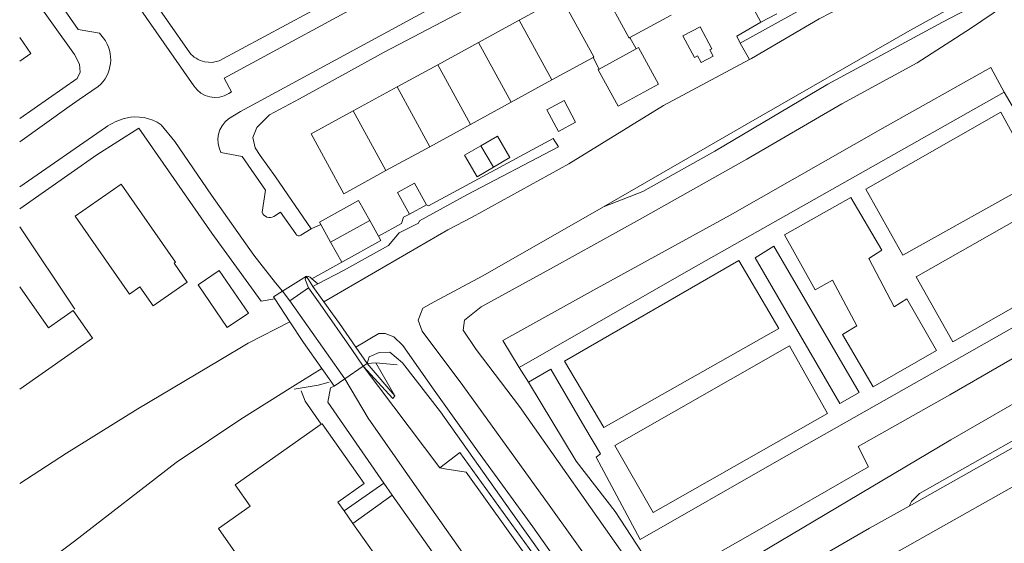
# Model space of a CAD drawing. Header units: metres. Extents: x 89500 to 94494, y 464000 to 469000.
# Tile 19 of 61: x 89500 to 89627, y 466178 to 466246. Entities that reach past the tile are written whole.
import ezdxf

# ---------------------------------------------------------------- set-up
doc = ezdxf.new("R2010")
doc.units = ezdxf.units.M
for name, color, linetype, lineweight in [('B01', 251, 'Continuous', 15), ('B02', 251, 'Continuous', 15), ('B04', 251, 'Continuous', 15), ('B07', 251, 'Continuous', 15), ('Q06', 251, 'Continuous', 15), ('Q19', 251, 'Continuous', 15), ('T03', 251, 'Continuous', 15), ('T04', 251, 'Continuous', 15), ('T09', 251, 'Continuous', 15), ('V00', 251, 'Continuous', 15), ('V02', 251, 'Continuous', 15), ('W00', 251, 'Continuous', 15)]:
    doc.layers.add(name, color=color, linetype=linetype, lineweight=lineweight)

msp = doc.modelspace()

# ---------------------------------------------------------------- linework, layer by layer
at = {"layer": 'B01'}
for points in [[(89575.333, 466250), (89578.825, 466243.589), (89578.93, 466243.646)], [(89570.067, 466248.869), (89564.618, 466245.89)], [(89574.191, 466241.086), (89574.292, 466241.141), (89570.067, 466248.869)], [(89578.93, 466243.646), (89584.279, 466246.559)], [(89564.618, 466245.89), (89559.353, 466243.012)], [(89501.449, 466241.595), (89500, 466243.647)], [(89559.353, 466243.012), (89554.089, 466240.134)], [(89500, 466240.572), (89501.449, 466241.595)], [(89554.089, 466240.134), (89548.824, 466237.256)], [(89568.843, 466238.162), (89574.191, 466241.086)], [(89563.578, 466235.284), (89568.843, 466238.162)], [(89548.824, 466237.256), (89543.157, 466234.159)], [(89558.314, 466232.406), (89563.578, 466235.284)], [(89543.157, 466234.159), (89537.708, 466231.18)], [(89553.049, 466229.529), (89558.314, 466232.406)], [(89537.708, 466231.18), (89541.933, 466223.452)], [(89547.382, 466226.431), (89553.049, 466229.529)], [(89541.933, 466223.452), (89547.382, 466226.431)], [(89515.553, 466211.395), (89514.193, 466210.448), (89507.17, 466220.536), (89513.13, 466224.685)], [(89513.13, 466224.685), (89520.153, 466214.597), (89519.972, 466214.471)], [(89545.281, 466219.994), (89543.838, 466222.59), (89538.774, 466219.775), (89538.938, 466219.48)], [(89546.407, 466217.97), (89545.281, 466219.994)], [(89538.938, 466219.48), (89540.217, 466217.179)], [(89541.76, 466214.642), (89546.723, 466217.401)], [(89546.723, 466217.401), (89546.407, 466217.97)], [(89540.217, 466217.179), (89541.659, 466214.586)], [(89541.659, 466214.586), (89541.76, 466214.642)], [(89519.972, 466214.471), (89521.672, 466212.029), (89517.253, 466208.953), (89515.553, 466211.395)], [(89503.707, 466206.116), (89500, 466211.4)], [(89503.707, 466206.116), (89506.906, 466208.36), (89509.417, 466204.781), (89506.218, 466202.537)], [(89500, 466198.175), (89506.218, 466202.537)], [(89543.103, 466180.792), (89547.782, 466174.148), (89537.25, 466166.823), (89531.478, 466175.02), (89530.028, 466173.999), (89525.704, 466180.139), (89529.813, 466183.032), (89527.875, 466185.783), (89539.011, 466193.626)], [(89539.011, 466193.626), (89539.115, 466193.699), (89544.563, 466185.965), (89541.152, 466183.563), (89541.96, 466182.416)], [(89541.96, 466182.416), (89543.103, 466180.792)]]:
    msp.add_lwpolyline(points, dxfattribs=at)
at = {"layer": 'B02'}
for points in [[(89595.892, 466245.618), (89594.365, 466248.435), (89596.399, 466249.537)], [(89597.926, 466246.72), (89595.892, 466245.618)], [(89587.29, 466241.048), (89585.803, 466243.876), (89588.043, 466245.054), (89589.544, 466242.199), (89589.261, 466242.05), (89589.695, 466241.225), (89588.15, 466240.413), (89587.702, 466241.265), (89587.29, 466241.048)], [(89574.974, 466239.556), (89574.841, 466239.483), (89577.431, 466234.77), (89582.647, 466237.637), (89580.057, 466242.349), (89579.759, 466242.185)], [(89579.759, 466242.185), (89574.974, 466239.556)], [(89570.432, 466235.496), (89571.919, 466232.694), (89569.681, 466231.506), (89568.193, 466234.308), (89570.432, 466235.496)], [(89559.673, 466229.653), (89561.796, 466230.887), (89563.406, 466228.118), (89561.283, 466226.884)], [(89557.551, 466228.419), (89559.673, 466229.653)], [(89561.283, 466226.884), (89559.161, 466225.65), (89557.551, 466228.419)], [(89550.411, 466220.814), (89548.873, 466223.618), (89551.084, 466224.83)], [(89551.084, 466224.83), (89552.622, 466222.027)], [(89552.622, 466222.027), (89550.411, 466220.814)], [(89526.845, 466206.128), (89523.067, 466211.646), (89525.813, 466213.526), (89529.591, 466208.009), (89526.845, 466206.128)]]:
    msp.add_lwpolyline(points, dxfattribs=at)
at = {"layer": 'B04'}
for points in [[(89537.166, 466212.707), (89537.121, 466212.783), (89534.008, 466210.86)], [(89537.917, 466211.46), (89537.166, 466212.707)], [(89534.008, 466210.86), (89532.83, 466210.132), (89532.999, 466209.874)], [(89537.352, 466211.276), (89534.948, 466209.582)], [(89539.364, 466209.451), (89537.917, 466211.46)], [(89532.999, 466209.874), (89534.963, 466206.884)], [(89543.479, 466203.604), (89541.359, 466206.681), (89539.364, 466209.451)], [(89534.963, 466206.884), (89536.716, 466204.222), (89539.081, 466200.855)], [(89544.945, 466201.477), (89543.479, 466203.604)], [(89539.081, 466200.855), (89540.234, 466199.214)], [(89542.075, 466199.511), (89544.445, 466201.134)], [(89544.445, 466201.134), (89544.945, 466201.477)], [(89540.691, 466198.563), (89542.075, 466199.511)], [(89540.234, 466199.214), (89540.691, 466198.563)]]:
    msp.add_lwpolyline(points, dxfattribs=at)
at = {"layer": 'B07'}
for points in [[(89568.843, 466238.162), (89564.618, 466245.89)], [(89563.578, 466235.284), (89559.353, 466243.012)], [(89558.314, 466232.406), (89554.089, 466240.134)], [(89553.049, 466229.529), (89548.824, 466237.256)], [(89543.157, 466234.159), (89547.382, 466226.431)], [(89559.673, 466229.653), (89561.283, 466226.884)], [(89545.281, 466219.994), (89540.217, 466217.179)]]:
    msp.add_lwpolyline(points, dxfattribs=at)
at = {"layer": 'Q06'}
for points in [[(89525.806, 466201.89), (89529.55, 466204.098), (89534.963, 466206.884)], [(89543.479, 466203.604), (89546.445, 466205.363)]]:
    msp.add_lwpolyline(points, dxfattribs=at)
at = {"layer": 'Q19'}
for points in [[(89575.503, 466221.737), (89580.627, 466223.741), (89589.908, 466228.953), (89604.55, 466237.624), (89619.385, 466245.652), (89627.658, 466250)], [(89578.847, 466175.77), (89564.669, 466195.947), (89559.052, 466203.287), (89557.385, 466205.816), (89557.52, 466207.098), (89559.714, 466208.799), (89569.054, 466213.944), (89580.279, 466220.156), (89594.046, 466227.915), (89606.339, 466235.066), (89616.087, 466240.362), (89622.986, 466244.835), (89628.844, 466248.841), (89630.026, 466248.973), (89631.252, 466247.656), (89632.932, 466244.024), (89637.396, 466236.647), (89639.74, 466232.831), (89642.013, 466231.299)], [(89615.047, 466183.047), (89615.35, 466183.649), (89616.383, 466184.689), (89624.252, 466189.101), (89641.216, 466198.697), (89651.658, 466204.48), (89654.469, 466206.175), (89655.57, 466207.226), (89655.636, 466208.927), (89650.785, 466217.421), (89643.903, 466228.262)], [(89642.059, 466227.252), (89642.112, 466226.444), (89643.973, 466223.12), (89647.703, 466215.592), (89650.507, 466211.119), (89650.937, 466209.604), (89650.329, 466208.355), (89646.238, 466206.006), (89635.942, 466200.559), (89620.455, 466191.603), (89585.196, 466170.652)]]:
    msp.add_lwpolyline(points, dxfattribs=at)
at = {"layer": 'T03'}
for points in [[(89593.191, 466242.931), (89594.403, 466240.815)], [(89544.945, 466201.477), (89546.07, 466201.573)], [(89546.07, 466201.573), (89548.851, 466201.303)], [(89536.41, 466197.958), (89536.938, 466196.615), (89539.011, 466193.626)]]:
    msp.add_lwpolyline(points, dxfattribs=at)
at = {"layer": 'T04'}
for points in [[(89627.35, 466236.583), (89625.645, 466239.787), (89611.966, 466232.082), (89591.904, 466220.693), (89574.238, 466210.981), (89562.512, 466204.465), (89564.594, 466200.964)], [(89500, 466219.179), (89507.138, 466208.515)], [(89565.84, 466199.083), (89571.98, 466188.853), (89577.012, 466182.336), (89583.216, 466172.914), (89595.089, 466179.656), (89609.824, 466188.14), (89608.469, 466190.75), (89620.337, 466197.447), (89642.576, 466210.295), (89640.695, 466213.085)]]:
    msp.add_lwpolyline(points, dxfattribs=at)
at = {"layer": 'T09'}
for points in [[(89544.945, 466201.477), (89545.189, 466202.36), (89546.52, 466202.921), (89547.896, 466202.938), (89549.542, 466201.563), (89554.43, 466195.22), (89563.536, 466182.371), (89574.294, 466167.271), (89578.874, 466161.128), (89580.205, 466159.643), (89581.368, 466159.111), (89583.072, 466159.095), (89587.099, 466161.009), (89593.281, 466164.812), (89596.644, 466166.848), (89597.49, 466167.837)], [(89535.522, 466198.184), (89538.595, 466198.671), (89540.032, 466199.072)]]:
    msp.add_lwpolyline(points, dxfattribs=at)
at = {"layer": 'V00'}
for points in [[(89500, 466233.199), (89507.426, 466238.353), (89507.836, 466239.15), (89507.751, 466240.202), (89507.091, 466241.45), (89501.011, 466250)], [(89522.024, 466241.659), (89516.219, 466250)], [(89562.625, 466250), (89557.438, 466247.145), (89547.169, 466241.746), (89536.21, 466235.735), (89532.302, 466233.654), (89530.675, 466232.027), (89530.162, 466230.733), (89530.461, 466229.395), (89531.109, 466228.389), (89533.089, 466225.638), (89537.702, 466218.892)], [(89593.191, 466242.931), (89605.922, 466250)], [(89595.892, 466245.618), (89592.782, 466243.838), (89593.191, 466242.931)], [(89578.93, 466243.646), (89579.759, 466242.185)], [(89574.191, 466241.086), (89574.974, 466239.556)], [(89627.35, 466236.583), (89586.801, 466213.674), (89564.594, 466200.964)], [(89642.013, 466231.299), (89633.466, 466226.119), (89627.35, 466236.583)], [(89507.714, 466235.638), (89506.408, 466234.712)], [(89506.408, 466234.712), (89500, 466230.166)], [(89631.726, 466225.265), (89626.909, 466233.978), (89609.47, 466224.032), (89614.23, 466215.485), (89631.726, 466225.265)], [(89500, 466221.481), (89509.976, 466228.489), (89515.429, 466231.926), (89524.84, 466218.331), (89531.22, 466209.53), (89532.999, 466209.874)], [(89518.287, 466232.372), (89520.086, 466230.214), (89524.821, 466223.274), (89530.303, 466215.521), (89533.078, 466211.936), (89534.008, 466210.86)], [(89538.56, 466211.792), (89541.91, 466213.525), (89547.705, 466216.768), (89549.078, 466218.373), (89551.596, 466219.624), (89551.716, 466219.947), (89557.828, 466223.319), (89569.681, 466229.509), (89569.012, 466230.596), (89552.902, 466221.899), (89552.622, 466222.027)], [(89618.579, 466203.19), (89614.771, 466209.844), (89613.14, 466208.818), (89609.831, 466215.071), (89611.539, 466216.13), (89607.501, 466222.945), (89598.956, 466218.151), (89602.903, 466211.035), (89605.132, 466212.284), (89608.274, 466206.344), (89606.449, 466205.252), (89610.427, 466198.463), (89618.579, 466203.19)], [(89638.142, 466214.191), (89633.334, 466222.581), (89615.972, 466212.713), (89620.716, 466204.278), (89638.142, 466214.191)], [(89550.411, 466220.814), (89549.662, 466220.433), (89549.379, 466219.618), (89546.407, 466217.97)], [(89537.702, 466218.892), (89538.938, 466219.48)], [(89608.61, 466197.721), (89606.089, 466196.309), (89595.159, 466215.155), (89597.558, 466216.684), (89608.61, 466197.721)], [(89598.206, 466206.005), (89593.018, 466214.793), (89570.499, 466201.811), (89575.571, 466193.225), (89598.206, 466206.005)], [(89537.801, 466212.446), (89541.659, 466214.586)], [(89565.84, 466199.083), (89568.689, 466200.755), (89573.109, 466193.217), (89575.141, 466189.808), (89574.587, 466189.378), (89580.277, 466178.742), (89597.92, 466188.822), (89621.856, 466202.414), (89634.741, 466209.699), (89640.695, 466213.085)], [(89537.917, 466211.46), (89538.56, 466211.792)], [(89538.853, 466209.166), (89542.962, 466203.285)], [(89542.962, 466203.285), (89544.445, 466201.134)], [(89604.511, 466195.035), (89599.601, 466203.753), (89576.976, 466190.898), (89581.953, 466182.203), (89604.511, 466195.035)], [(89544.445, 466201.134), (89548.285, 466196.981), (89548.528, 466197.298)], [(89548.528, 466197.298), (89544.945, 466201.477)], [(89546.07, 466201.573), (89548.528, 466197.298)], [(89564.594, 466200.964), (89565.84, 466199.083)], [(89566.952, 466163.434), (89563.095, 466168.747), (89551.979, 466184.546), (89545.065, 466194.424), (89542.075, 466199.511)], [(89547.103, 466186.025), (89539.857, 466196.498), (89540.207, 466198.32), (89540.691, 466198.563)], [(89541.96, 466182.416), (89547.103, 466186.025)], [(89548.18, 466184.459), (89547.103, 466186.025)], [(89543.103, 466180.792), (89548.18, 466184.459)], [(89548.18, 466184.459), (89553.701, 466176.659)]]:
    msp.add_lwpolyline(points, dxfattribs=at)
at = {"layer": 'V02'}
for points in [[(89503.879, 466250), (89507.545, 466244.7), (89510.329, 466244.211)], [(89513.762, 466250), (89522.533, 466237.39)], [(89523.961, 466240.488), (89524.884, 466240.414), (89525.784, 466240.636), (89543.119, 466250)], [(89547.793, 466250), (89526.443, 466238.395), (89527.405, 466236.635)], [(89557.84, 466250), (89528.557, 466234.071)], [(89510.842, 466243.576), (89510.329, 466244.211)], [(89507.714, 466235.638), (89510.172, 466237.297)], [(89527.052, 466236.403), (89527.405, 466236.635)], [(89528.557, 466234.071), (89527.025, 466233.148)], [(89500, 466224.343), (89511.112, 466232.03)], [(89526.019, 466228.785), (89528.77, 466228.257), (89531.813, 466223.903), (89531.353, 466221.06)], [(89532.882, 466220.506), (89533.755, 466221.082), (89535.736, 466218.252)], [(89536.368, 466218.108), (89537.702, 466218.892)], [(89536.952, 466212.251), (89537.352, 466211.276)], [(89537.801, 466212.446), (89537.556, 466212.657)], [(89538.56, 466211.792), (89537.801, 466212.446)], [(89534.948, 466209.582), (89534.008, 466210.86)], [(89538.853, 466209.166), (89537.352, 466211.276)], [(89542.075, 466199.511), (89534.948, 466209.582)], [(89544.445, 466201.134), (89554.338, 466187.989)], [(89586.461, 466156.556), (89585.046, 466158.988), (89581.053, 466156.61), (89556.951, 466189.982), (89554.338, 466187.989)], [(89554.985, 466187.881), (89554.338, 466187.989)], [(89577.441, 466156.513), (89579.061, 466157.671), (89557.741, 466187.42), (89554.985, 466187.881)]]:
    msp.add_lwpolyline(points, dxfattribs=at)
for points in [[(89510.172, 466237.297, 0.3939952), (89510.842, 466243.576)], [(89522.024, 466241.659, 0.0972677), (89522.81, 466240.974)], [(89522.81, 466240.974, 0.0814531), (89523.961, 466240.488)], [(89522.533, 466237.39, 0.4109044), (89527.052, 466236.403)], [(89511.112, 466232.03, -0.0816849), (89513.719, 466233.231)], [(89513.719, 466233.231, -0.2144048), (89518.287, 466232.372)], [(89527.025, 466233.148, 0.365318), (89526.019, 466228.785)], [(89531.353, 466221.06, 0.4643028), (89532.882, 466220.506)], [(89535.736, 466218.252, 0.5471827), (89536.368, 466218.108)], [(89537.166, 466212.707, 0.3765869), (89536.952, 466212.251)], [(89537.556, 466212.657, 0.2769729), (89537.166, 466212.707)]]:
    msp.add_lwpolyline(points, format="xyb", dxfattribs=at)
at = {"layer": 'W00'}
for points in [[(89624.942, 466250), (89615.136, 466244.551), (89593.962, 466232.385), (89575.503, 466221.737)], [(89594.403, 466240.815), (89594.668, 466240.957), (89603.401, 466246.089), (89610.984, 466250)], [(89539.364, 466209.451), (89555.401, 466218.784), (89558.537, 466220.421), (89571.035, 466227.313), (89583.27, 466234.843), (89594.403, 466240.815)], [(89615.047, 466183.047), (89630.515, 466191.731), (89648.916, 466201.724), (89655.485, 466205.577), (89656.62, 466206.512), (89656.95, 466207.22), (89656.165, 466209.216), (89649.962, 466220.306), (89644.983, 466228.767)], [(89575.503, 466221.737), (89559.921, 466212.815), (89553.62, 466209.478), (89552.143, 466208.625), (89551.556, 466207.074), (89552.048, 466205.669), (89557.312, 466198.662), (89568.513, 466183.161), (89577.925, 466169.98), (89580.923, 466165.958), (89581.814, 466164.925), (89582.736, 466164.631), (89584.246, 466165.241), (89592.434, 466170.061), (89609.924, 466180.171), (89615.047, 466183.047)], [(89546.445, 466205.363), (89547.296, 466205.37), (89548.401, 466204.941), (89549.554, 466203.803), (89553.637, 466198.02), (89559.204, 466190.192), (89566.383, 466180.351), (89575.649, 466167.195), (89580.287, 466160.888), (89581.469, 466160.279), (89583.054, 466160.459), (89584.444, 466161.149), (89587.557, 466163.054), (89597.494, 466168.763), (89610.411, 466175.358), (89631.355, 466187.166)], [(89500, 466185.956), (89506.05, 466189.909), (89515.287, 466195.622), (89525.806, 466201.89)], [(89535.323, 466198.502), (89539.081, 466200.855)], [(89500, 466173.215), (89507.091, 466178.507), (89520.244, 466188.704), (89528.599, 466194.292), (89535.323, 466198.502)]]:
    msp.add_lwpolyline(points, dxfattribs=at)

doc.saveas('drawing.dxf')
